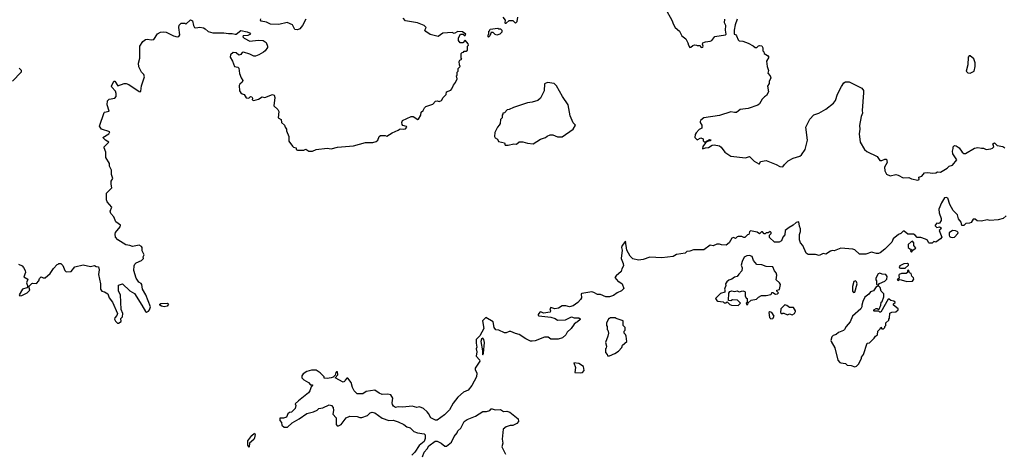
# Model space of a CAD drawing. Extents: x 1980017 to 2252640, y 74400 to 266395.
# Tile 32 of 256: x 2047983 to 2058551, y 137244 to 141899. Entities that reach past the tile are written whole.
import ezdxf

# ---------------------------------------------------------------- set-up
doc = ezdxf.new("R2010")
doc.units = 0

msp = doc.modelspace()

# ---------------------------------------------------------------- linework, layer by layer
at = {"layer": '0CON20XD'}
for points in [[(2053170, 141925), (2053192, 141892), (2053190, 141865), (2053195, 141860), (2053205, 141860), (2053235, 141890), (2053275, 141890), (2053305, 141860), (2053322, 141878), (2053330, 141925)], [(2054914, 142014), (2054983, 141895), (2055002, 141848), (2055018, 141815), (2055066, 141776), (2055088, 141725), (2055134, 141694), (2055155, 141650), (2055160, 141625), (2055175, 141602), (2055187, 141603), (2055207, 141623), (2055225, 141630), (2055247, 141627), (2055255, 141620), (2055285, 141620), (2055294, 141604), (2055305, 141600), (2055316, 141604), (2055320, 141615), (2055310, 141635), (2055315, 141650), (2055345, 141662), (2055395, 141668), (2055410, 141675), (2055443, 141717), (2055560, 141735), (2055567, 141745), (2055558, 141785), (2055562, 141835), (2055548, 141865), (2055550, 141905)], [(2047970, 139275), (2048010, 139255), (2048025, 139240), (2048043, 139205), (2048047, 139185), (2048028, 139138), (2048072, 139112), (2048058, 139075), (2048072, 139035), (2048059, 139021), (2048014, 139005), (2047977, 138945), (2047985, 138934), (2048005, 138937), (2048065, 138967), (2048093, 138995), (2048080, 139035), (2048114, 139066), (2048125, 139072), (2048165, 139068), (2048187, 139095), (2048195, 139122), (2048215, 139138), (2048235, 139128), (2048255, 139128), (2048312, 139175), (2048345, 139228), (2048385, 139270), (2048397, 139273), (2048405, 139280), (2048425, 139280), (2048445, 139260), (2048468, 139205), (2048483, 139193), (2048535, 139197), (2048575, 139246), (2048665, 139268), (2048745, 139251), (2048785, 139260), (2048805, 139248), (2048830, 139245), (2048837, 139215), (2048830, 139165), (2048851, 139065), (2048849, 139005), (2048865, 138986), (2048895, 138977), (2048929, 138955), (2048944, 138915), (2048978, 138865), (2049032, 138745), (2049027, 138723), (2049003, 138697), (2049002, 138685), (2049011, 138661), (2049033, 138643), (2049045, 138643), (2049071, 138659), (2049068, 138692), (2049085, 138708), (2049089, 138745), (2049073, 138787), (2049066, 138945), (2049044, 138985), (2049045, 139048), (2049085, 139062), (2049165, 138988), (2049215, 138958), (2049294, 138836), (2049334, 138765), (2049345, 138760), (2049365, 138769), (2049378, 138785), (2049388, 138815), (2049336, 138945), (2049301, 139005), (2049294, 139055), (2049287, 139067), (2049263, 139083), (2049234, 139124), (2049210, 139205), (2049211, 139255), (2049220, 139275), (2049235, 139290), (2049290, 139315), (2049312, 139335), (2049310, 139355), (2049318, 139375), (2049298, 139418), (2049298, 139455), (2049292, 139465), (2049265, 139479), (2049195, 139463), (2049165, 139476), (2049123, 139483), (2049036, 139535), (2049010, 139565), (2049007, 139595), (2049013, 139615), (2049061, 139675), (2049067, 139695), (2049015, 139730), (2048995, 139783), (2048960, 139820), (2048956, 139845), (2048972, 139885), (2048923, 139943), (2048916, 139965), (2048914, 140035), (2048973, 140095), (2048964, 140134), (2048966, 140165), (2048983, 140195), (2048967, 140237), (2048968, 140285), (2048948, 140328), (2048948, 140355), (2048908, 140418), (2048908, 140475), (2048889, 140525), (2048891, 140535), (2048940, 140585), (2048905, 140607), (2048876, 140635), (2048939, 140675), (2048949, 140695), (2048863, 140725), (2048841, 140755), (2048889, 140901), (2048895, 140907), (2048943, 140917), (2048922, 140985), (2048925, 141028), (2048945, 141046), (2049004, 141056), (2049017, 141073), (2049020, 141105), (2049013, 141133), (2048971, 141175), (2048969, 141185), (2048995, 141238), (2049005, 141238), (2049035, 141188), (2049105, 141213), (2049125, 141214), (2049155, 141204), (2049265, 141127), (2049276, 141124), (2049285, 141130), (2049291, 141189), (2049322, 141285), (2049315, 141310), (2049292, 141335), (2049261, 141391), (2049257, 141433), (2049274, 141486), (2049272, 141615), (2049304, 141666), (2049335, 141687), (2049355, 141690), (2049395, 141682), (2049424, 141686), (2049463, 141747), (2049495, 141764), (2049525, 141768), (2049556, 141766), (2049635, 141724), (2049675, 141714), (2049692, 141718), (2049701, 141735), (2049690, 141815), (2049695, 141840), (2049715, 141860), (2049755, 141860), (2049765, 141852), (2049815, 141898), (2049837, 141885), (2049848, 141835), (2049860, 141815), (2049875, 141810), (2049915, 141820), (2049955, 141810), (2049975, 141801), (2050005, 141772), (2050055, 141759), (2050175, 141758), (2050225, 141749), (2050265, 141750), (2050295, 141742), (2050308, 141745), (2050355, 141781), (2050425, 141770), (2050449, 141759), (2050461, 141745), (2050431, 141729), (2050382, 141725), (2050378, 141715), (2050391, 141701), (2050455, 141667), (2050542, 141678), (2050595, 141677), (2050627, 141655), (2050643, 141615), (2050642, 141602), (2050619, 141565), (2050601, 141549), (2050550, 141520), (2050515, 141509), (2050495, 141507), (2050455, 141530), (2050385, 141550), (2050370, 141545), (2050356, 141524), (2050335, 141518), (2050305, 141543), (2050275, 141546), (2050245, 141523), (2050243, 141495), (2050267, 141455), (2050290, 141395), (2050325, 141388), (2050335, 141377), (2050342, 141322), (2050360, 141275), (2050379, 141245), (2050372, 141228), (2050345, 141206), (2050339, 141191), (2050342, 141135), (2050357, 141115), (2050372, 141102), (2050394, 141094), (2050415, 141059), (2050443, 141057), (2050460, 141075), (2050475, 141072), (2050482, 141055), (2050478, 141038), (2050495, 141032), (2050545, 141045), (2050585, 141071), (2050616, 141064), (2050695, 141096), (2050715, 141089), (2050722, 141065), (2050712, 140975), (2050754, 140935), (2050763, 140915), (2050756, 140846), (2050789, 140829), (2050794, 140794), (2050827, 140765), (2050832, 140745), (2050848, 140725), (2050847, 140705), (2050872, 140645), (2050873, 140595), (2050911, 140541), (2050921, 140531), (2050950, 140525), (2050952, 140505), (2050965, 140498), (2051033, 140497), (2051055, 140508), (2051085, 140488), (2051125, 140488), (2051165, 140507), (2051285, 140518), (2051325, 140513), (2051395, 140530), (2051565, 140544), (2051695, 140579), (2051775, 140582), (2051808, 140592), (2051826, 140604), (2051841, 140645), (2051855, 140654), (2051905, 140657), (2051925, 140650), (2051980, 140685), (2052045, 140712), (2052065, 140726), (2052105, 140722), (2052125, 140728), (2052140, 140745), (2052134, 140754), (2052095, 140763), (2052087, 140775), (2052083, 140795), (2052093, 140815), (2052185, 140860), (2052205, 140860), (2052255, 140828), (2052265, 140832), (2052290, 140875), (2052292, 140905), (2052313, 140925), (2052328, 140952)], [(2051053, 141905), (2051019, 141835), (2050989, 141801), (2050965, 141789), (2050935, 141794), (2050912, 141842), (2050855, 141867), (2050765, 141847), (2050675, 141852), (2050632, 141872), (2050575, 141882), (2050569, 141895), (2050571, 141909)], [(2052328, 140952), (2052342, 140968), (2052418, 140992), (2052445, 141023), (2052465, 141027), (2052485, 141020), (2052509, 141031), (2052528, 141065), (2052560, 141095), (2052564, 141126), (2052609, 141141), (2052622, 141155), (2052638, 141195), (2052662, 141225), (2052678, 141265), (2052670, 141295), (2052677, 141303), (2052680, 141335), (2052690, 141345), (2052690, 141375), (2052710, 141395), (2052702, 141415), (2052701, 141449), (2052707, 141463), (2052730, 141475), (2052720, 141485), (2052723, 141537), (2052732, 141548), (2052745, 141550), (2052755, 141560), (2052775, 141560), (2052788, 141572), (2052790, 141615), (2052800, 141625), (2052798, 141638), (2052765, 141680), (2052738, 141652), (2052712, 141652), (2052692, 141675), (2052693, 141705), (2052715, 141742), (2052742, 141742), (2052755, 141730), (2052765, 141730), (2052770, 141745), (2052735, 141768), (2052685, 141772), (2052645, 141752), (2052625, 141760), (2052525, 141753), (2052475, 141718), (2052388, 141738), (2052341, 141771), (2052330, 141785), (2052347, 141815), (2052326, 141836), (2052254, 141864), (2052125, 141887), (2052098, 141915)], [(2055682, 141905), (2055662, 141845), (2055650, 141785), (2055650, 141755), (2055653, 141743), (2055665, 141740), (2055676, 141726), (2055694, 141684), (2055705, 141672), (2055745, 141668), (2055800, 141645), (2055857, 141617), (2055875, 141600), (2055895, 141600), (2055913, 141617), (2055925, 141620), (2055947, 141617), (2055960, 141595), (2055960, 141565), (2055970, 141555), (2055972, 141535), (2056008, 141515), (2056022, 141495), (2056000, 141455), (2056006, 141395), (2056019, 141355), (2056014, 141325), (2056039, 141295), (2056044, 141276), (2056028, 141235), (2056028, 141215), (2056010, 141185), (2056019, 141125), (2055998, 141085), (2055978, 141072)], [(2053015, 141712), (2053010, 141715), (2053010, 141735), (2053020, 141745), (2053020, 141775), (2053028, 141782), (2053032, 141798), (2053115, 141808), (2053125, 141800), (2053145, 141800), (2053157, 141787), (2053158, 141765), (2053135, 141742), (2053105, 141732), (2053085, 141740), (2053065, 141760), (2053045, 141760), (2053030, 141725), (2053015, 141712)], [(2058185, 141323), (2058228, 141345), (2058238, 141395), (2058237, 141435), (2058225, 141478), (2058185, 141510), (2058175, 141510), (2058162, 141495), (2058160, 141415), (2058140, 141345), (2058158, 141328), (2058185, 141323)], [(2047978, 141378), (2047998, 141358), (2048000, 141335), (2047905, 141238)], [(2053193, 140553), (2053225, 140553), (2053285, 140567), (2053315, 140562), (2053345, 140587), (2053385, 140588), (2053435, 140572), (2053495, 140568), (2053573, 140617), (2053627, 140633), (2053645, 140650), (2053677, 140663), (2053705, 140662), (2053755, 140642), (2053805, 140642), (2053925, 140722), (2053948, 140765), (2053925, 140790), (2053891, 140865), (2053871, 140985), (2053808, 141075), (2053745, 141190), (2053720, 141215), (2053647, 141223), (2053615, 141210), (2053612, 141135), (2053574, 141056), (2053545, 141033), (2053485, 141013), (2053435, 141007), (2053284, 140956), (2053237, 140933), (2053215, 140930), (2053185, 140900), (2053170, 140895), (2053170, 140885), (2053160, 140875), (2053160, 140845), (2053143, 140827), (2053140, 140785), (2053130, 140765), (2053110, 140745), (2053083, 140687), (2053080, 140645), (2053085, 140630), (2053110, 140615), (2053122, 140592), (2053188, 140578), (2053193, 140553)], [(2055978, 141072), (2055952, 141045), (2055924, 140995), (2055905, 140980), (2055800, 140945), (2055715, 140934), (2055675, 140903), (2055655, 140902), (2055615, 140911), (2055495, 140872), (2055324, 140846), (2055295, 140820), (2055288, 140805), (2055288, 140795), (2055306, 140766), (2055304, 140736), (2055275, 140719), (2055242, 140685), (2055231, 140665), (2055229, 140635), (2055255, 140610), (2055295, 140632), (2055319, 140619), (2055318, 140598), (2055328, 140588), (2055342, 140588), (2055385, 140612), (2055400, 140610), (2055402, 140605), (2055395, 140598), (2055365, 140592), (2055342, 140578), (2055314, 140536), (2055311, 140511), (2055345, 140524), (2055375, 140527), (2055415, 140553), (2055435, 140557), (2055494, 140544), (2055512, 140532), (2055552, 140475), (2055615, 140433), (2055774, 140416), (2055815, 140429), (2055865, 140379), (2055915, 140350), (2055925, 140350), (2055935, 140376), (2055995, 140387), (2056102, 140345), (2056142, 140322), (2056175, 140320), (2056190, 140345), (2056230, 140385), (2056285, 140413), (2056355, 140434), (2056375, 140447), (2056412, 140505), (2056440, 140605), (2056420, 140745), (2056465, 140830), (2056505, 140878), (2056560, 140895), (2056635, 140938), (2056718, 141002), (2056738, 141032), (2056762, 141098), (2056805, 141182), (2056830, 141220), (2056845, 141230), (2056885, 141232), (2057022, 141165), (2057038, 141138), (2057041, 141115), (2057024, 140925), (2057027, 140895), (2057015, 140860), (2056998, 140762), (2057001, 140725), (2056992, 140675), (2057002, 140585), (2057049, 140505), (2057076, 140485), (2057185, 140430), (2057215, 140387), (2057235, 140387), (2057268, 140402), (2057285, 140400), (2057292, 140365), (2057266, 140315), (2057267, 140275), (2057285, 140240), (2057324, 140224), (2057386, 140236), (2057410, 140230), (2057465, 140200), (2057526, 140206), (2057555, 140189), (2057623, 140177), (2057638, 140185), (2057635, 140210), (2057665, 140219), (2057694, 140256), (2057725, 140259), (2057785, 140250), (2057814, 140254), (2057835, 140264), (2057865, 140263), (2057938, 140305), (2057960, 140325), (2057995, 140338), (2058040, 140395), (2057999, 140459), (2057993, 140487), (2058003, 140515), (2058003, 140535), (2058015, 140548), (2058034, 140544), (2058065, 140522), (2058097, 140475), (2058115, 140464), (2058135, 140462), (2058232, 140518), (2058265, 140528), (2058305, 140518), (2058328, 140518), (2058355, 140504), (2058407, 140513), (2058425, 140520), (2058437, 140533), (2058428, 140565), (2058444, 140576), (2058475, 140548), (2058535, 140539), (2058555, 140522)], [(2058572, 139795), (2058538, 139765), (2058485, 139752), (2058395, 139744), (2058365, 139749), (2058305, 139737), (2058258, 139738), (2058237, 139757), (2058215, 139758), (2058195, 139722), (2058176, 139714), (2058138, 139712), (2058115, 139690), (2058095, 139690), (2058088, 139725), (2058060, 139760), (2058048, 139805), (2058000, 139850), (2057966, 139915), (2057945, 139982), (2057925, 139990), (2057910, 139985), (2057875, 139932), (2057849, 139865), (2057851, 139825), (2057872, 139765), (2057872, 139745), (2057855, 139716), (2057845, 139711), (2057825, 139713), (2057807, 139695), (2057807, 139685), (2057825, 139667), (2057855, 139676), (2057873, 139665), (2057867, 139645), (2057852, 139635), (2057880, 139565), (2057864, 139546), (2057815, 139512), (2057795, 139517), (2057775, 139500), (2057745, 139500), (2057736, 139506), (2057725, 139533), (2057705, 139544), (2057655, 139561), (2057615, 139562), (2057595, 139586), (2057575, 139598), (2057515, 139598), (2057475, 139630), (2057465, 139630), (2057440, 139605), (2057415, 139592), (2057357, 139545), (2057345, 139512), (2057270, 139435), (2057220, 139395), (2057202, 139388), (2057178, 139388), (2057125, 139402), (2057065, 139382), (2056995, 139382), (2056945, 139427), (2056925, 139436), (2056795, 139447), (2056725, 139418), (2056705, 139420), (2056686, 139414), (2056635, 139382), (2056605, 139388), (2056565, 139368), (2056523, 139377), (2056445, 139378), (2056423, 139393), (2056388, 139475), (2056362, 139505), (2056354, 139534), (2056353, 139593), (2056362, 139625), (2056362, 139655), (2056351, 139681), (2056345, 139730), (2056315, 139723), (2056285, 139692), (2056242, 139668), (2056200, 139635), (2056195, 139590), (2056172, 139565), (2056160, 139525), (2056135, 139512)], [(2056135, 139512), (2056085, 139510), (2056032, 139562), (2056030, 139585), (2056050, 139605), (2056050, 139615), (2056037, 139627), (2056018, 139612), (2055995, 139610), (2055985, 139600), (2055975, 139600), (2055955, 139620), (2055945, 139620), (2055925, 139600), (2055897, 139617), (2055828, 139632), (2055815, 139620), (2055808, 139592), (2055795, 139590), (2055765, 139560), (2055755, 139560), (2055735, 139573), (2055695, 139572), (2055682, 139568), (2055665, 139550), (2055645, 139560), (2055625, 139552), (2055596, 139504), (2055565, 139480), (2055515, 139482), (2055495, 139490), (2055465, 139488), (2055425, 139472), (2055395, 139480), (2055325, 139430), (2055215, 139430), (2055177, 139413), (2055145, 139410), (2055125, 139392), (2055033, 139377), (2054995, 139358), (2054875, 139343), (2054745, 139350), (2054675, 139323), (2054625, 139319), (2054565, 139331), (2054535, 139361), (2054498, 139425), (2054485, 139520), (2054448, 139475), (2054443, 139455), (2054451, 139425), (2054440, 139335), (2054461, 139281), (2054464, 139255), (2054444, 139226), (2054440, 139195), (2054385, 139150), (2054372, 139132), (2054405, 139090), (2054415, 139090), (2054450, 139065), (2054468, 139015), (2054443, 138987), (2054394, 138966), (2054355, 138938), (2054315, 138923), (2054274, 138924), (2054215, 138948), (2054185, 138948), (2054145, 138972), (2054125, 138977), (2054015, 138960), (2054010, 138955), (2054012, 138915), (2054002, 138895), (2053975, 138862), (2053922, 138828), (2053885, 138818), (2053845, 138828), (2053805, 138828), (2053765, 138802), (2053725, 138794), (2053685, 138808), (2053674, 138796), (2053680, 138775), (2053675, 138760), (2053605, 138749), (2053575, 138762), (2053565, 138760), (2053547, 138735), (2053548, 138725), (2053555, 138721), (2053685, 138707), (2053732, 138692), (2053755, 138672), (2053842, 138678), (2053905, 138708), (2053935, 138700), (2053985, 138700), (2053998, 138688), (2053998, 138682), (2053970, 138655), (2053955, 138650), (2053935, 138630), (2053902, 138585), (2053858, 138545), (2053843, 138517), (2053810, 138485), (2053762, 138468), (2053685, 138468), (2053655, 138492), (2053615, 138492), (2053515, 138452), (2053485, 138448), (2053465, 138448), (2053414, 138474), (2053345, 138520), (2053305, 138530), (2053255, 138553), (2053235, 138552), (2053205, 138538), (2053185, 138538), (2053125, 138566), (2053095, 138570), (2053074, 138595), (2053064, 138654), (2052985, 138702), (2052949, 138665), (2052963, 138585), (2052922, 138505), (2052884, 138465), (2052881, 138425), (2052890, 138385), (2052884, 138365), (2052889, 138335), (2052883, 138287), (2052918, 138248), (2052920, 138235), (2052873, 138157), (2052872, 138145), (2052890, 138105), (2052886, 138065), (2052836, 137974), (2052795, 137922), (2052745, 137900), (2052684, 137846), (2052635, 137782), (2052595, 137710), (2052543, 137657), (2052465, 137600), (2052445, 137599), (2052395, 137626), (2052371, 137671), (2052355, 137689), (2052316, 137726), (2052275, 137742), (2052245, 137736), (2052195, 137749), (2052095, 137739), (2052045, 137743), (2052015, 137736), (2051995, 137751), (2051985, 137768), (2051980, 137785), (2051987, 137835), (2051965, 137873), (2051935, 137880), (2051875, 137877), (2051840, 137890), (2051795, 137922), (2051702, 137908), (2051665, 137882), (2051605, 137882), (2051572, 137915), (2051555, 137950), (2051540, 138005), (2051505, 138050), (2051495, 138050), (2051475, 138030), (2051470, 138015), (2051455, 138008), (2051370, 138055), (2051398, 138085), (2051395, 138120), (2051385, 138120), (2051375, 138110), (2051368, 138082), (2051347, 138063), (2051327, 138053), (2051285, 138048), (2051252, 138052), (2051250, 138065), (2051209, 138109), (2051165, 138138), (2051114, 138136), (2051065, 138122), (2051025, 138098), (2051010, 138075), (2051010, 138055), (2051032, 138032), (2051083, 138003), (2051105, 137980), (2051125, 137980), (2051127, 137975), (2051112, 137958), (2051098, 137915), (2051082, 137895), (2050975, 137808), (2050940, 137775), (2050948, 137758), (2050941, 137725), (2050900, 137685), (2050878, 137682), (2050861, 137669), (2050846, 137634), (2050815, 137621), (2050775, 137620), (2050774, 137596), (2050794, 137575), (2050797, 137545), (2050820, 137525), (2050858, 137525), (2050907, 137573), (2050984, 137615), (2051065, 137672), (2051135, 137688), (2051175, 137707), (2051195, 137726), (2051235, 137733), (2051305, 137763), (2051329, 137759), (2051346, 137735), (2051351, 137705), (2051344, 137664), (2051380, 137625), (2051380, 137555), (2051391, 137541), (2051405, 137540), (2051433, 137555), (2051486, 137624), (2051525, 137644), (2051605, 137641), (2051635, 137628), (2051655, 137627), (2051715, 137651), (2051745, 137680), (2051765, 137687), (2051795, 137680), (2051872, 137622), (2051946, 137596), (2051991, 137599), (2052045, 137583), (2052105, 137553), (2052138, 137528), (2052175, 137519), (2052215, 137478), (2052254, 137464), (2052324, 137454), (2052334, 137444), (2052336, 137404), (2052325, 137371), (2052271, 137329), (2052224, 137255), (2052192, 137225)], [(2057995, 139560), (2058015, 139564), (2058052, 139605), (2058054, 139615), (2058046, 139626), (2058025, 139634), (2057995, 139637), (2057960, 139610), (2057958, 139585), (2057963, 139573), (2057975, 139566), (2057995, 139560)], [(2057555, 139404), (2057572, 139428), (2057600, 139445), (2057580, 139475), (2057580, 139505), (2057565, 139520), (2057550, 139515), (2057520, 139485), (2057520, 139455), (2057535, 139440), (2057550, 139435), (2057543, 139415), (2057555, 139404)], [(2055695, 138832), (2055720, 138855), (2055687, 138887), (2055635, 138893), (2055615, 138880), (2055590, 138885), (2055593, 138965), (2055605, 138980), (2055625, 138987), (2055655, 138982), (2055685, 138987), (2055705, 138979), (2055745, 138987), (2055765, 138980), (2055770, 138975), (2055768, 138935), (2055781, 138911), (2055790, 138905), (2055790, 138865), (2055780, 138855), (2055785, 138840), (2055798, 138842), (2055802, 138858), (2055833, 138887), (2055892, 138898), (2055911, 138919), (2055945, 138940), (2055995, 138938), (2056045, 138950), (2056052, 138955), (2056055, 138970), (2056065, 138972), (2056095, 138954), (2056118, 138955), (2056128, 138968), (2056110, 138985), (2056110, 138995), (2056138, 139002), (2056147, 139055), (2056138, 139075), (2056103, 139105), (2056108, 139155), (2056102, 139182), (2056083, 139203), (2056067, 139247), (2055995, 139248), (2055947, 139267), (2055895, 139272), (2055859, 139315), (2055846, 139356), (2055816, 139366), (2055787, 139363), (2055759, 139351), (2055736, 139305), (2055728, 139265), (2055736, 139235), (2055735, 139204), (2055702, 139168), (2055685, 139141), (2055655, 139136), (2055625, 139112), (2055595, 139102), (2055574, 139086), (2055560, 139065), (2055563, 139045), (2055548, 139005), (2055552, 138995), (2055550, 138975), (2055505, 138960), (2055450, 138905), (2055464, 138884), (2055475, 138878), (2055532, 138872), (2055545, 138860), (2055565, 138860), (2055575, 138870), (2055605, 138840), (2055623, 138833), (2055695, 138832)], [(2057485, 139230), (2057523, 139265), (2057522, 139275), (2057513, 139283), (2057473, 139277), (2057428, 139255), (2057421, 139245), (2057424, 139234), (2057435, 139230), (2057485, 139230)], [(2057195, 139050), (2057212, 139068), (2057267, 139093), (2057290, 139115), (2057292, 139142), (2057280, 139165), (2057238, 139168), (2057215, 139178), (2057195, 139172), (2057170, 139125), (2057170, 139105), (2057180, 139095), (2057180, 139055), (2057195, 139050)], [(2057505, 139088), (2057565, 139092), (2057578, 139115), (2057577, 139127), (2057558, 139145), (2057550, 139175), (2057532, 139182), (2057525, 139210), (2057510, 139205), (2057510, 139185), (2057497, 139173), (2057446, 139176), (2057422, 139165), (2057418, 139155), (2057422, 139125), (2057402, 139105), (2057415, 139100), (2057425, 139110), (2057445, 139107), (2057505, 139088)], [(2056932, 138972), (2056945, 138974), (2056970, 139065), (2056965, 139084), (2056954, 139096), (2056935, 139088), (2056921, 139035), (2056921, 138985), (2056932, 138972)], [(2056945, 138172), (2056965, 138180), (2056985, 138200), (2057017, 138263), (2057018, 138275), (2057038, 138305), (2057080, 138425), (2057105, 138430), (2057155, 138482), (2057167, 138503), (2057190, 138515), (2057192, 138555), (2057218, 138582), (2057225, 138600), (2057235, 138580), (2057255, 138580), (2057270, 138595), (2057270, 138605), (2057280, 138615), (2057280, 138645), (2057310, 138675), (2057310, 138685), (2057320, 138695), (2057322, 138748), (2057345, 138760), (2057385, 138762), (2057410, 138785), (2057410, 138795), (2057360, 138835), (2057362, 138848), (2057378, 138862), (2057378, 138868), (2057365, 138878), (2057333, 138883), (2057315, 138900), (2057305, 138900), (2057225, 138760), (2057215, 138760), (2057205, 138770), (2057155, 138770), (2057150, 138775), (2057150, 138785), (2057175, 138800), (2057185, 138800), (2057195, 138790), (2057208, 138792), (2057227, 138833), (2057230, 138865), (2057240, 138875), (2057258, 138925), (2057257, 138957), (2057230, 138985), (2057220, 139025), (2057205, 139040), (2057175, 139030), (2057145, 138990), (2057114, 138976), (2057096, 138954), (2057055, 138920), (2057032, 138875), (2057020, 138835), (2057020, 138815), (2057010, 138795), (2056922, 138715), (2056898, 138655), (2056853, 138605), (2056836, 138574), (2056825, 138564), (2056770, 138540), (2056745, 138518), (2056715, 138510), (2056700, 138495), (2056690, 138455), (2056693, 138443), (2056732, 138375), (2056763, 138243), (2056785, 138220), (2056797, 138217), (2056847, 138207), (2056865, 138192), (2056907, 138187), (2056945, 138172)], [(2049535, 138816), (2049505, 138824), (2049487, 138835), (2049487, 138845), (2049498, 138852), (2049570, 138855), (2049582, 138845), (2049565, 138822), (2049535, 138816)], [(2056045, 138688), (2056065, 138692), (2056080, 138715), (2056056, 138756), (2056035, 138763), (2056023, 138755), (2056031, 138701), (2056045, 138688)], [(2056275, 138730), (2056300, 138745), (2056308, 138765), (2056308, 138775), (2056288, 138808), (2056245, 138808), (2056215, 138832), (2056195, 138838), (2056153, 138795), (2056150, 138755), (2056165, 138740), (2056175, 138750), (2056185, 138750), (2056225, 138732), (2056245, 138740), (2056275, 138730)], [(2054315, 138290), (2054370, 138315), (2054409, 138341), (2054445, 138380), (2054454, 138406), (2054498, 138445), (2054492, 138502), (2054485, 138520), (2054470, 138535), (2054470, 138555), (2054480, 138565), (2054480, 138595), (2054460, 138615), (2054460, 138665), (2054385, 138690), (2054375, 138700), (2054325, 138700), (2054315, 138690), (2054305, 138690), (2054280, 138645), (2054282, 138618), (2054290, 138605), (2054290, 138575), (2054297, 138567), (2054302, 138535), (2054297, 138503), (2054270, 138435), (2054280, 138395), (2054277, 138373), (2054270, 138365), (2054270, 138325), (2054290, 138305), (2054292, 138292), (2054315, 138290)], [(2052955, 138300), (2052962, 138318), (2052972, 138435), (2052966, 138465), (2052955, 138480), (2052939, 138471), (2052931, 138445), (2052950, 138345), (2052950, 138305), (2052955, 138300)], [(2054005, 138107), (2054025, 138112), (2054043, 138135), (2054035, 138177), (2053985, 138209), (2053930, 138215), (2053948, 138165), (2053942, 138112), (2054005, 138107)], [(2052305, 137207), (2052326, 137255), (2052358, 137292), (2052375, 137324), (2052444, 137376), (2052465, 137376), (2052505, 137354), (2052545, 137321), (2052565, 137321), (2052616, 137364), (2052648, 137425), (2052680, 137465), (2052684, 137486), (2052718, 137515), (2052754, 137585), (2052785, 137608), (2052876, 137644), (2052955, 137693), (2052995, 137693), (2053030, 137705), (2053045, 137720), (2053055, 137720), (2053085, 137710), (2053145, 137713), (2053175, 137693), (2053213, 137697), (2053245, 137687), (2053332, 137615), (2053338, 137585), (2053320, 137565), (2053275, 137542), (2053248, 137542), (2053205, 137528), (2053173, 137505), (2053160, 137395), (2053167, 137353), (2053158, 137315), (2053198, 137235)], [(2050445, 137310), (2050431, 137331), (2050433, 137377), (2050473, 137435), (2050505, 137460), (2050512, 137445), (2050505, 137410), (2050495, 137393), (2050450, 137355), (2050445, 137310)]]:
    msp.add_lwpolyline(points, dxfattribs=at)

doc.saveas('drawing.dxf')
